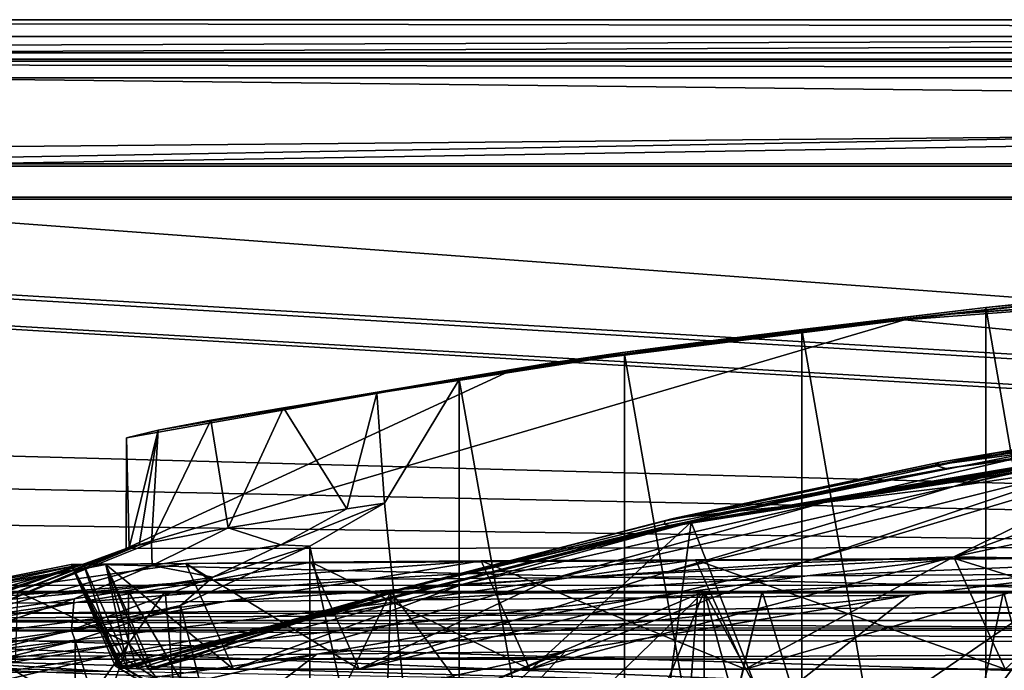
# Model space of a CAD drawing. Header units: metres. Extents: x -904 to 0, y -908 to 0.
# Tile 84 of 161: x -686 to -598, y -59 to 0. Entities that reach past the tile are written whole.
import ezdxf

# ---------------------------------------------------------------- set-up
doc = ezdxf.new("R2010")
doc.units = ezdxf.units.M

msp = doc.modelspace()

# ---------------------------------------------------------------- linework, layer by layer
at = {"layer": 'top'}
for points in [[(-885.9776, -3.567204, 2063.059814), (-239.308899, -51.564125, 2063.059814), (-25.973949, -3.563107, 2063.059814)], [(-885.9776, -3.567204, 2050.059814), (-25.973949, -3.563107, 2050.059814), (-885.977478, -3.567204, 176.059662)], [(-885.9776, -3.567204, 2063.059814), (-25.973949, -3.563107, 2063.059814), (-885.9776, -3.567204, 2050.059814)], [(-25.973949, -3.563107, 2063.059814), (-25.973949, -3.563107, 2050.059814), (-885.9776, -3.567204, 2050.059814)], [(-843.492188, -35.081711, 2063.059814), (-239.308899, -51.564125, 2063.059814), (-885.9776, -3.567204, 2063.059814)], [(-25.973949, -3.563107, 163.059692), (-239.308899, -51.564125, 163.059692), (-885.977478, -3.567204, 163.059692)], [(-885.977478, -3.567204, 163.059692), (-885.977478, -3.567204, 176.059662), (-25.973949, -3.563107, 163.059692)], [(-885.977478, -3.567204, 176.059662), (-25.973949, -3.563107, 176.059692), (-25.973949, -3.563107, 163.059692)], [(-885.977478, -3.567204, 176.059662), (-25.973949, -3.563107, 2050.059814), (-25.973949, -3.563107, 176.059692)], [(-239.308899, -51.564125, 163.059692), (-843.492188, -35.081711, 163.059692), (-885.977478, -3.567204, 163.059692)], [(-594.90155, -25.669283, 1772.435425), (-602.452026, -26.543255, 1689.719604), (-566.446838, -23.874039, 1690.042236)], [(-566.446838, -23.874039, 1690.042236), (-602.452026, -26.543255, 1689.719604), (-571.255554, -24.387638, 1607.797363)], [(-584.118042, -24.505095, 1854.746704), (-599.289185, -25.944717, 1924.886841), (-623.15564, -28.856991, 1854.420654)], [(-594.90155, -25.669283, 1772.435425), (-584.118042, -24.505095, 1854.746704), (-623.15564, -28.856991, 1854.420654)], [(-392.993713, -47.427006, 1607.19397), (-571.255554, -24.387638, 1607.797363), (-606.616577, -27.078775, 1607.726807)], [(-602.452026, -26.543255, 1689.719604), (-606.616577, -27.078775, 1607.726807), (-571.255554, -24.387638, 1607.797363)], [(-599.289185, -25.944717, 1924.886841), (-582.246765, -24.173403, 1927.144531), (-582.486755, -122.939278, 1984.111816)], [(-582.246765, -24.173403, 1927.144531), (-599.289185, -25.944717, 1924.886841), (-584.118042, -24.505095, 1854.746704)], [(-602.452026, -26.543255, 1689.719604), (-594.90155, -25.669283, 1772.435425), (-632.003662, -30.020136, 1772.02002)], [(-632.003662, -30.020136, 1772.02002), (-594.90155, -25.669283, 1772.435425), (-623.15564, -28.856991, 1854.420654)], [(-606.616577, -27.078775, 1607.726807), (-602.452026, -26.543255, 1689.719604), (-638.25647, -30.920935, 1689.399048)], [(-638.25647, -30.920935, 1689.399048), (-602.452026, -26.543255, 1689.719604), (-632.003662, -30.020136, 1772.02002)], [(-599.289185, -25.944717, 1924.886841), (-615.870667, -27.952496, 1924.059814), (-623.15564, -28.856991, 1854.420654)], [(-615.870667, -27.952496, 1924.059814), (-599.289185, -25.944717, 1924.886841), (-599.292603, -123.532387, 1981.228638)], [(-599.292603, -123.532387, 1981.228638), (-599.289185, -25.944717, 1924.886841), (-582.486755, -122.939278, 1984.111816)], [(-392.993713, -47.427006, 1607.19397), (-606.616577, -27.078775, 1607.726807), (-676.729492, -47.703167, 1607.186768)], [(-606.616577, -27.078775, 1607.726807), (-641.800537, -31.519606, 1607.610596), (-676.729492, -47.703167, 1607.186768)], [(-641.800537, -31.519606, 1607.610596), (-606.616577, -27.078775, 1607.726807), (-638.25647, -30.920935, 1689.399048)], [(-631.825684, -30.156021, 1924.642944), (-615.870667, -27.952496, 1924.059814), (-615.893738, -121.315697, 1977.961182)], [(-623.15564, -28.856991, 1854.420654), (-615.870667, -27.952496, 1924.059814), (-631.825684, -30.156021, 1924.642944)], [(-615.893738, -121.315697, 1977.961182), (-615.870667, -27.952496, 1924.059814), (-599.292603, -123.532387, 1981.228638)], [(-623.15564, -28.856991, 1854.420654), (-631.825684, -30.156021, 1924.642944), (-662.549744, -35.015457, 1848.313232)], [(-623.15564, -28.856991, 1854.420654), (-662.549744, -35.015457, 1848.313232), (-632.003662, -30.020136, 1772.02002)], [(-662.549744, -35.015457, 1848.313232), (-669.117676, -36.104633, 1768.142822), (-632.003662, -30.020136, 1772.02002)], [(-632.003662, -30.020136, 1772.02002), (-669.117676, -36.104633, 1768.142822), (-638.25647, -30.920935, 1689.399048)], [(-631.825684, -30.156021, 1924.642944), (-646.723083, -32.457893, 1926.647583), (-662.549744, -35.015457, 1848.313232)], [(-646.723083, -32.457893, 1926.647583), (-631.825684, -30.156021, 1924.642944), (-631.843079, -116.379242, 1974.423828)], [(-631.843079, -116.379242, 1974.423828), (-631.825684, -30.156021, 1924.642944), (-615.893738, -121.315697, 1977.961182)], [(-669.117676, -36.104633, 1768.142822), (-673.843506, -37.004681, 1687.840576), (-638.25647, -30.920935, 1689.399048)], [(-638.25647, -30.920935, 1689.399048), (-673.843506, -37.004681, 1687.840576), (-641.800537, -31.519606, 1607.610596)], [(-676.729492, -47.703167, 1607.186768), (-641.800537, -31.519606, 1607.610596), (-676.721069, -37.69849, 1607.44873)], [(-673.843506, -37.004681, 1687.840576), (-676.721069, -37.69849, 1607.44873), (-641.800537, -31.519606, 1607.610596)], [(-662.549744, -35.015457, 1848.313232), (-646.723083, -32.457893, 1926.647583), (-654.141968, -33.693649, 1928.30835)], [(-653.473389, -43.613338, 1933.930176), (-654.141968, -33.693649, 1928.30835), (-646.723083, -32.457893, 1926.647583)], [(-653.473389, -43.613338, 1933.930176), (-646.723083, -32.457893, 1926.647583), (-646.729492, -108.869835, 1970.764648)], [(-646.729492, -108.869835, 1970.764648), (-646.723083, -32.457893, 1926.647583), (-631.843079, -116.379242, 1974.423828)], [(-656.842041, -44.120399, 1904.410156), (-662.549744, -35.015457, 1848.313232), (-654.141968, -33.693649, 1928.30835)], [(-653.473389, -43.613338, 1933.930176), (-656.842041, -44.120399, 1904.410156), (-654.141968, -33.693649, 1928.30835)], [(-588.915649, -37.812519, 1197.966187), (-602.154053, -42.10067, 1108.552002), (-563.519104, -32.889435, 1019.252625)], [(-602.154053, -42.10067, 1108.552002), (-576.829651, -36.404755, 1019.212769), (-563.519104, -32.889435, 1019.252625)], [(-569.374695, -34.193356, 1242.653442), (-598.311462, -39.060818, 1287.77832), (-588.915649, -37.812519, 1197.966187)], [(-569.374695, -34.193356, 1242.653442), (-573.842163, -34.895367, 1287.650391), (-598.311462, -39.060818, 1287.77832)], [(-843.492188, -35.081711, 2063.059814), (-840.820007, -39.149845, 2063.059814), (-239.308899, -51.564125, 2063.059814)], [(-239.308899, -51.564125, 163.059692), (-840.820007, -39.149845, 163.059692), (-843.492188, -35.081711, 163.059692)], [(-667.534302, -45.83567, 1789.664673), (-669.117676, -36.104633, 1768.142822), (-662.549744, -35.015457, 1848.313232)], [(-656.842041, -44.120399, 1904.410156), (-667.534302, -45.83567, 1789.664673), (-662.549744, -35.015457, 1848.313232)], [(-577.063599, -35.467163, 1332.761353), (-579.134705, -35.946434, 1377.94873), (-603.403137, -39.899693, 1377.94873)], [(-577.063599, -35.467163, 1332.761353), (-603.403137, -39.899693, 1377.94873), (-598.311462, -39.060818, 1287.77832)], [(-573.842163, -34.895367, 1287.650391), (-577.063599, -35.467163, 1332.761353), (-598.311462, -39.060818, 1287.77832)], [(-667.534302, -45.83567, 1789.664673), (-674.442749, -47.138855, 1674.632813), (-669.117676, -36.104633, 1768.142822)], [(-674.442749, -47.138855, 1674.632813), (-673.843506, -37.004681, 1687.840576), (-669.117676, -36.104633, 1768.142822)], [(-603.403137, -39.899693, 1377.94873), (-579.134705, -35.946434, 1377.94873), (-603.91803, -40.183025, 1405.464722)], [(-579.134705, -35.946434, 1377.94873), (-579.486084, -36.295803, 1405.56897), (-603.91803, -40.183025, 1405.464722)], [(-603.91803, -40.183025, 1405.464722), (-579.486084, -36.295803, 1405.56897), (-577.158325, -36.605061, 1432.524048)], [(-673.843506, -37.004681, 1687.840576), (-676.475647, -47.629524, 1617.058105), (-676.721069, -37.69849, 1607.44873)], [(-675.577393, -47.397617, 1645.847412), (-676.475647, -47.629524, 1617.058105), (-673.843506, -37.004681, 1687.840576)], [(-674.442749, -47.138855, 1674.632813), (-675.577393, -47.397617, 1645.847412), (-673.843506, -37.004681, 1687.840576)], [(-627.745056, -45.631191, 1456.767578), (-627.792236, -45.604076, 1451.495728), (-577.734619, -37.167976, 1451.770264)], [(-627.792236, -45.604076, 1451.495728), (-602.88324, -40.464725, 1432.524048), (-577.734619, -37.167976, 1451.770264)], [(-627.745056, -45.631191, 1456.767578), (-577.734619, -37.167976, 1451.770264), (-577.522461, -37.248707, 1456.93335)], [(-627.740967, -45.634384, 1457.452271), (-627.745056, -45.631191, 1456.767578), (-577.522461, -37.248707, 1456.93335)], [(-627.740967, -45.634384, 1457.452271), (-577.522461, -37.248707, 1456.93335), (-577.498657, -37.258484, 1457.595947)], [(-627.739014, -45.635853, 1457.799316), (-627.740967, -45.634384, 1457.452271), (-577.498657, -37.258484, 1457.595947)], [(-627.739014, -45.635853, 1457.799316), (-577.498657, -37.258484, 1457.595947), (-577.486694, -37.263012, 1457.924927)], [(-576.542786, -37.392139, 1471.585205), (-573.211792, -37.15416, 1505.238892), (-627.376648, -45.646812, 1471.302124)], [(-627.376648, -45.646812, 1471.302124), (-573.211792, -37.15416, 1505.238892), (-625.838684, -45.323685, 1506.101196)], [(-625.838684, -45.323685, 1506.101196), (-573.211792, -37.15416, 1505.238892), (-606.250549, -95.326286, 1536.737061)], [(-606.250549, -95.326286, 1536.737061), (-573.211792, -37.15416, 1505.238892), (-580.693237, -104.750137, 1543.907715)], [(-602.88324, -40.464725, 1432.524048), (-603.91803, -40.183025, 1405.464722), (-577.158325, -36.605061, 1432.524048)], [(-577.734619, -37.167976, 1451.770264), (-602.88324, -40.464725, 1432.524048), (-577.158325, -36.605061, 1432.524048)], [(-602.154053, -42.10067, 1108.552002), (-589.836548, -40.252426, 1019.182434), (-576.829651, -36.404755, 1019.212769)], [(-676.475647, -47.629524, 1617.058105), (-676.729492, -47.703167, 1607.186768), (-676.721069, -37.69849, 1607.44873)], [(-627.735901, -45.638176, 1458.092407), (-627.739014, -45.635853, 1457.799316), (-577.486694, -37.263012, 1457.924927)], [(-627.735901, -45.638176, 1458.092407), (-577.486694, -37.263012, 1457.924927), (-577.475769, -37.270763, 1458.277466)], [(-627.70929, -45.641529, 1459.209106), (-627.735901, -45.638176, 1458.092407), (-577.475769, -37.270763, 1458.277466)], [(-627.70929, -45.641529, 1459.209106), (-577.475769, -37.270763, 1458.277466), (-577.401245, -37.286034, 1459.425293)], [(-627.660522, -45.649426, 1461.594116), (-627.70929, -45.641529, 1459.209106), (-577.401245, -37.286034, 1459.425293)], [(-627.660522, -45.649426, 1461.594116), (-577.401245, -37.286034, 1459.425293), (-577.263794, -37.31712, 1461.808472)], [(-627.655701, -45.650486, 1461.910889), (-627.660522, -45.649426, 1461.594116), (-577.263794, -37.31712, 1461.808472)], [(-627.655701, -45.650486, 1461.910889), (-577.263794, -37.31712, 1461.808472), (-577.248718, -37.321037, 1462.11792)], [(-627.649963, -45.65192, 1462.212769), (-627.655701, -45.650486, 1461.910889), (-577.248718, -37.321037, 1462.11792)], [(-627.649963, -45.65192, 1462.212769), (-577.248718, -37.321037, 1462.11792), (-577.233093, -37.32666, 1462.456665)], [(-627.633606, -45.652882, 1462.817993), (-627.649963, -45.65192, 1462.212769), (-577.233093, -37.32666, 1462.456665)], [(-627.633606, -45.652882, 1462.817993), (-577.233093, -37.32666, 1462.456665), (-577.190552, -37.333187, 1463.070557)], [(-627.599548, -45.653931, 1464.030273), (-627.633606, -45.652882, 1462.817993), (-577.190552, -37.333187, 1463.070557)], [(-627.599548, -45.653931, 1464.030273), (-577.190552, -37.333187, 1463.070557), (-577.1026, -37.344524, 1464.286011)], [(-627.528748, -45.654129, 1466.454224), (-627.599548, -45.653931, 1464.030273), (-577.1026, -37.344524, 1464.286011)], [(-577.1026, -37.344524, 1464.286011), (-576.922058, -37.364391, 1466.720093), (-627.528748, -45.654129, 1466.454224)], [(-576.922058, -37.364391, 1466.720093), (-627.376648, -45.646812, 1471.302124), (-627.528748, -45.654129, 1466.454224)], [(-576.922058, -37.364391, 1466.720093), (-576.542786, -37.392139, 1471.585205), (-627.376648, -45.646812, 1471.302124)], [(-622.486511, -44.400375, 1287.924927), (-613.851318, -43.531067, 1198.161255), (-588.915649, -37.812519, 1197.966187)], [(-588.915649, -37.812519, 1197.966187), (-598.311462, -39.060818, 1287.77832), (-622.486511, -44.400375, 1287.924927)], [(-613.851318, -43.531067, 1198.161255), (-602.154053, -42.10067, 1108.552002), (-588.915649, -37.812519, 1197.966187)], [(-840.820007, -39.149845, 2063.059814), (-839.977417, -43.566975, 2063.059814), (-239.308899, -51.564125, 2063.059814)], [(-839.977417, -43.566975, 163.059692), (-840.820007, -39.149845, 163.059692), (-239.308899, -51.564125, 163.059692)], [(-627.467163, -44.994267, 1377.949219), (-603.403137, -39.899693, 1377.94873), (-628.142456, -45.204441, 1405.370483)], [(-603.403137, -39.899693, 1377.94873), (-603.91803, -40.183025, 1405.464722), (-628.142456, -45.204441, 1405.370483)], [(-603.403137, -39.899693, 1377.94873), (-627.467163, -44.994267, 1377.949219), (-598.311462, -39.060818, 1287.77832)], [(-598.311462, -39.060818, 1287.77832), (-627.467163, -44.994267, 1377.949219), (-622.486511, -44.400375, 1287.924927)], [(-589.836548, -40.252426, 1019.182434), (-615.778381, -48.961288, 1019.137878), (-583.491577, -39.320831, 974.495117)], [(-615.778381, -48.961288, 1019.137878), (-602.15332, -48.443192, 929.881775), (-583.491577, -39.320831, 974.495117)], [(-583.491577, -39.320831, 974.495117), (-602.15332, -48.443192, 929.881775), (-576.662048, -39.297146, 929.856445)], [(-602.15332, -48.443192, 929.881775), (-562.404053, -40.010597, 840.551208), (-576.662048, -39.297146, 929.856445)], [(-628.287964, -45.508297, 1432.524048), (-602.88324, -40.464725, 1432.524048), (-627.792236, -45.604076, 1451.495728)], [(-628.287964, -45.508297, 1432.524048), (-628.142456, -45.204441, 1405.370483), (-602.88324, -40.464725, 1432.524048)], [(-628.142456, -45.204441, 1405.370483), (-603.91803, -40.183025, 1405.464722), (-602.88324, -40.464725, 1432.524048)], [(-627.876099, -49.764217, 1108.516846), (-589.836548, -40.252426, 1019.182434), (-602.154053, -42.10067, 1108.552002)], [(-615.778381, -48.961288, 1019.137878), (-589.836548, -40.252426, 1019.182434), (-627.876099, -49.764217, 1108.516846)], [(-586.820984, -48.689861, 840.643005), (-562.404053, -40.010597, 840.551208), (-602.15332, -48.443192, 929.881775)], [(-638.499268, -50.4622, 1198.393555), (-602.154053, -42.10067, 1108.552002), (-613.851318, -43.531067, 1198.161255)], [(-638.499268, -50.4622, 1198.393555), (-627.876099, -49.764217, 1108.516846), (-602.154053, -42.10067, 1108.552002)], [(-239.308899, -51.564125, 2063.059814), (-839.977417, -43.566975, 2063.059814), (-839.977356, -51.567074, 2063.059814)], [(-839.977356, -51.567074, 163.059692), (-839.977417, -43.566975, 163.059692), (-239.308899, -51.564125, 163.059692)], [(-667.534302, -45.83567, 1789.664673), (-656.842041, -44.120399, 1904.410156), (-662.805054, -47.369255, 1904.477051)], [(-662.805054, -47.369255, 1904.477051), (-656.842041, -44.120399, 1904.410156), (-653.473389, -43.613338, 1933.930176)], [(-653.473389, -43.613338, 1933.930176), (-660.197449, -47.493408, 1937.437622), (-662.805054, -47.369255, 1904.477051)], [(-660.197449, -47.493408, 1937.437622), (-653.473389, -43.613338, 1933.930176), (-646.729492, -108.869835, 1970.764648)], [(-646.387878, -50.912697, 1288.089966), (-613.851318, -43.531067, 1198.161255), (-622.486511, -44.400375, 1287.924927)], [(-646.387878, -50.912697, 1288.089966), (-638.499268, -50.4622, 1198.393555), (-613.851318, -43.531067, 1198.161255)], [(-651.268555, -51.218979, 1377.949463), (-627.467163, -44.994267, 1377.949219), (-652.107727, -51.345516, 1405.288208)], [(-627.467163, -44.994267, 1377.949219), (-628.142456, -45.204441, 1405.370483), (-652.107727, -51.345516, 1405.288208)], [(-652.107727, -51.345516, 1405.288208), (-628.142456, -45.204441, 1405.370483), (-628.287964, -45.508297, 1432.524048)], [(-651.268555, -51.218979, 1377.949463), (-646.387878, -50.912697, 1288.089966), (-622.486511, -44.400375, 1287.924927)], [(-627.467163, -44.994267, 1377.949219), (-651.268555, -51.218979, 1377.949463), (-622.486511, -44.400375, 1287.924927)], [(-677.364441, -58.438087, 1470.990845), (-625.838684, -45.323685, 1506.101196), (-677.72467, -58.27211, 1507.729004)], [(-677.72467, -58.27211, 1507.729004), (-625.838684, -45.323685, 1506.101196), (-654.81665, -71.977325, 1518.557007)], [(-627.376648, -45.646812, 1471.302124), (-625.838684, -45.323685, 1506.101196), (-677.364441, -58.438087, 1470.990845)], [(-627.528748, -45.654129, 1466.454224), (-627.376648, -45.646812, 1471.302124), (-677.364441, -58.438087, 1470.990845)], [(-677.364441, -58.438087, 1470.990845), (-677.291931, -58.450283, 1466.161865), (-627.528748, -45.654129, 1466.454224)], [(-677.291931, -58.450283, 1466.161865), (-627.599548, -45.653931, 1464.030273), (-627.528748, -45.654129, 1466.454224)], [(-677.291931, -58.450283, 1466.161865), (-677.253967, -58.455486, 1463.748901), (-627.599548, -45.653931, 1464.030273)], [(-677.253967, -58.455486, 1463.748901), (-627.633606, -45.652882, 1462.817993), (-627.599548, -45.653931, 1464.030273)], [(-677.253967, -58.455486, 1463.748901), (-677.234558, -58.45789, 1462.539307), (-627.633606, -45.652882, 1462.817993)], [(-677.234558, -58.45789, 1462.539307), (-627.649963, -45.65192, 1462.212769), (-627.633606, -45.652882, 1462.817993)], [(-677.234558, -58.45789, 1462.539307), (-677.224915, -58.459023, 1461.94519), (-627.649963, -45.65192, 1462.212769)], [(-677.224915, -58.459023, 1461.94519), (-627.655701, -45.650486, 1461.910889), (-627.649963, -45.65192, 1462.212769)], [(-677.224915, -58.459023, 1461.94519), (-677.220825, -58.459492, 1461.694824), (-627.655701, -45.650486, 1461.910889)], [(-677.220825, -58.459492, 1461.694824), (-627.660522, -45.649426, 1461.594116), (-627.655701, -45.650486, 1461.910889)], [(-677.220825, -58.459492, 1461.694824), (-677.215515, -58.460094, 1461.368896), (-627.660522, -45.649426, 1461.594116)], [(-677.215515, -58.460094, 1461.368896), (-627.70929, -45.641529, 1459.209106), (-627.660522, -45.649426, 1461.594116)], [(-677.215515, -58.460094, 1461.368896), (-677.17572, -58.46423, 1458.969604), (-627.70929, -45.641529, 1459.209106)], [(-677.17572, -58.46423, 1458.969604), (-627.735901, -45.638176, 1458.092407), (-627.70929, -45.641529, 1459.209106)], [(-677.17572, -58.46423, 1458.969604), (-677.15448, -58.466316, 1457.881104), (-627.735901, -45.638176, 1458.092407)], [(-677.15448, -58.466316, 1457.881104), (-627.739014, -45.635853, 1457.799316), (-627.735901, -45.638176, 1458.092407)], [(-677.15448, -58.466316, 1457.881104), (-677.149841, -58.466785, 1457.669922), (-627.739014, -45.635853, 1457.799316)], [(-677.149841, -58.466785, 1457.669922), (-627.740967, -45.634384, 1457.452271), (-627.739014, -45.635853, 1457.799316)], [(-677.149841, -58.466785, 1457.669922), (-677.141724, -58.467598, 1457.302734), (-627.740967, -45.634384, 1457.452271)], [(-677.141724, -58.467598, 1457.302734), (-627.745056, -45.631191, 1456.767578), (-627.740967, -45.634384, 1457.452271)], [(-677.141724, -58.467598, 1457.302734), (-677.126099, -58.469162, 1456.595947), (-627.745056, -45.631191, 1456.767578)], [(-677.126099, -58.469162, 1456.595947), (-627.792236, -45.604076, 1451.495728), (-627.745056, -45.631191, 1456.767578)], [(-677.126099, -58.469162, 1456.595947), (-677.007568, -58.480793, 1451.216064), (-627.792236, -45.604076, 1451.495728)], [(-677.007568, -58.480793, 1451.216064), (-652.54126, -51.484077, 1432.524048), (-627.792236, -45.604076, 1451.495728)], [(-674.442749, -47.138855, 1674.632813), (-667.534302, -45.83567, 1789.664673), (-674.40033, -49.215008, 1789.75647)], [(-674.40033, -49.215008, 1789.75647), (-667.534302, -45.83567, 1789.664673), (-662.805054, -47.369255, 1904.477051)], [(-625.838684, -45.323685, 1506.101196), (-630.979187, -84.363945, 1528.255493), (-654.81665, -71.977325, 1518.557007)], [(-627.792236, -45.604076, 1451.495728), (-652.54126, -51.484077, 1432.524048), (-628.287964, -45.508297, 1432.524048)], [(-652.54126, -51.484077, 1432.524048), (-652.107727, -51.345516, 1405.288208), (-628.287964, -45.508297, 1432.524048)], [(-630.979187, -84.363945, 1528.255493), (-625.838684, -45.323685, 1506.101196), (-606.250549, -95.326286, 1536.737061)], [(-676.475647, -47.629524, 1617.058105), (-693.294556, -53.610924, 1617.156982), (-680.572144, -49.113285, 1607.149902)], [(-693.294556, -53.610924, 1617.156982), (-676.475647, -47.629524, 1617.058105), (-691.852417, -53.654686, 1645.976074)], [(-676.475647, -47.629524, 1617.058105), (-675.577393, -47.397617, 1645.847412), (-691.852417, -53.654686, 1645.976074)], [(-691.852417, -53.654686, 1645.976074), (-675.577393, -47.397617, 1645.847412), (-690.214478, -53.526592, 1674.782104)], [(-675.577393, -47.397617, 1645.847412), (-674.442749, -47.138855, 1674.632813), (-690.214478, -53.526592, 1674.782104)], [(-690.214478, -53.526592, 1674.782104), (-674.442749, -47.138855, 1674.632813), (-674.40033, -49.215008, 1789.75647)], [(-676.729492, -47.703167, 1607.186768), (-680.572144, -49.113285, 1607.149902), (-392.993713, -47.427006, 1607.19397)], [(-680.572144, -49.113285, 1607.149902), (-387.700989, -56.295364, 1606.961792), (-392.993713, -47.427006, 1607.19397)], [(-676.729492, -47.703167, 1607.186768), (-676.475647, -47.629524, 1617.058105), (-680.572144, -49.113285, 1607.149902)], [(-662.805054, -47.369255, 1904.477051), (-668.942444, -50.279713, 1904.539063), (-674.40033, -49.215008, 1789.75647)], [(-671.847412, -52.832878, 1944.112305), (-660.197449, -47.493408, 1937.437622), (-660.17804, -98.976768, 1967.157227)], [(-660.197449, -47.493408, 1937.437622), (-671.847412, -52.832878, 1944.112305), (-668.942444, -50.279713, 1904.539063)], [(-660.197449, -47.493408, 1937.437622), (-668.942444, -50.279713, 1904.539063), (-662.805054, -47.369255, 1904.477051)], [(-660.197449, -47.493408, 1937.437622), (-646.729492, -108.869835, 1970.764648), (-660.17804, -98.976768, 1967.157227)], [(-636.851013, -50.325626, 880.828308), (-625.427551, -48.701168, 894.44989), (-654.761719, -50.456821, 991.771729)], [(-625.427551, -48.701168, 894.44989), (-644.762329, -48.809162, 1012.211182), (-654.761719, -50.456821, 991.771729)], [(-625.427551, -48.701168, 894.44989), (-620.951721, -58.566299, 894.391235), (-644.762329, -48.809162, 1012.211182)], [(-615.778381, -48.961288, 1019.137878), (-640.358887, -58.565556, 1012.129456), (-602.15332, -48.443192, 929.881775)], [(-640.358887, -58.565556, 1012.129456), (-620.951721, -58.566299, 894.391235), (-602.15332, -48.443192, 929.881775)], [(-615.389832, -50.169632, 770.515869), (-602.094666, -48.591957, 777.414795), (-636.851013, -50.325626, 880.828308)], [(-602.094666, -48.591957, 777.414795), (-625.427551, -48.701168, 894.44989), (-636.851013, -50.325626, 880.828308)], [(-602.094666, -48.591957, 777.414795), (-597.542542, -58.565773, 777.382446), (-625.427551, -48.701168, 894.44989)], [(-597.542542, -58.565773, 777.382446), (-620.951721, -58.566299, 894.391235), (-625.427551, -48.701168, 894.44989)], [(-602.15332, -48.443192, 929.881775), (-620.951721, -58.566299, 894.391235), (-586.820984, -48.689861, 840.643005)], [(-620.951721, -58.566299, 894.391235), (-597.542542, -58.565773, 777.382446), (-586.820984, -48.689861, 840.643005)], [(-590.518311, -49.992722, 661.435425), (-574.857056, -48.483208, 661.504272), (-615.389832, -50.169632, 770.515869)], [(-574.857056, -48.483208, 661.504272), (-602.094666, -48.591957, 777.414795), (-615.389832, -50.169632, 770.515869)], [(-574.857056, -48.483208, 661.504272), (-570.15863, -58.565701, 661.240173), (-602.094666, -48.591957, 777.414795)], [(-570.15863, -58.565701, 661.240173), (-597.542542, -58.565773, 777.382446), (-602.094666, -48.591957, 777.414795)], [(-700.076782, -52.79612, 1439.706055), (-681.69519, -49.138737, 1487.796631), (-680.572144, -49.113285, 1607.149902)], [(-680.572144, -49.113285, 1607.149902), (-698.974731, -53.059723, 1551.982422), (-700.076782, -52.79612, 1439.706055)], [(-697.433167, -52.708385, 1327.449585), (-678.573547, -49.138653, 1368.492554), (-700.076782, -52.79612, 1439.706055)], [(-678.573547, -49.138653, 1368.492554), (-681.69519, -49.138737, 1487.796631), (-700.076782, -52.79612, 1439.706055)], [(-698.974731, -53.059723, 1551.982422), (-680.572144, -49.113285, 1607.149902), (-694.590576, -53.220219, 1588.328369)], [(-669.095581, -50.583603, 1103.234131), (-671.350098, -49.028675, 1249.370605), (-697.433167, -52.708385, 1327.449585)], [(-671.350098, -49.028675, 1249.370605), (-678.573547, -49.138653, 1368.492554), (-697.433167, -52.708385, 1327.449585)], [(-694.590576, -53.220219, 1588.328369), (-680.572144, -49.113285, 1607.149902), (-693.955383, -53.478996, 1602.743408)], [(-680.572144, -49.113285, 1607.149902), (-693.294556, -53.610924, 1617.156982), (-693.955383, -53.478996, 1602.743408)], [(-674.40033, -49.215008, 1789.75647), (-681.437012, -52.230534, 1789.839722), (-690.214478, -53.526592, 1674.782104)], [(-681.69519, -49.138737, 1487.796631), (-677.580322, -58.030148, 1557.350708), (-680.572144, -49.113285, 1607.149902)], [(-681.69519, -49.138737, 1487.796631), (-678.573547, -49.138653, 1368.492554), (-676.597778, -58.520203, 1432.524048)], [(-677.007568, -58.480793, 1451.216064), (-681.69519, -49.138737, 1487.796631), (-676.597778, -58.520203, 1432.524048)], [(-677.007568, -58.480793, 1451.216064), (-677.126099, -58.469162, 1456.595947), (-681.69519, -49.138737, 1487.796631)], [(-677.126099, -58.469162, 1456.595947), (-677.141724, -58.467598, 1457.302734), (-681.69519, -49.138737, 1487.796631)], [(-681.69519, -49.138737, 1487.796631), (-677.141724, -58.467598, 1457.302734), (-677.149841, -58.466785, 1457.669922)], [(-677.149841, -58.466785, 1457.669922), (-677.15448, -58.466316, 1457.881104), (-681.69519, -49.138737, 1487.796631)], [(-677.15448, -58.466316, 1457.881104), (-677.17572, -58.46423, 1458.969604), (-681.69519, -49.138737, 1487.796631)], [(-681.69519, -49.138737, 1487.796631), (-677.17572, -58.46423, 1458.969604), (-677.215515, -58.460094, 1461.368896)], [(-677.215515, -58.460094, 1461.368896), (-677.220825, -58.459492, 1461.694824), (-681.69519, -49.138737, 1487.796631)], [(-677.220825, -58.459492, 1461.694824), (-677.224915, -58.459023, 1461.94519), (-681.69519, -49.138737, 1487.796631)], [(-681.69519, -49.138737, 1487.796631), (-677.224915, -58.459023, 1461.94519), (-677.234558, -58.45789, 1462.539307)], [(-677.234558, -58.45789, 1462.539307), (-677.253967, -58.455486, 1463.748901), (-681.69519, -49.138737, 1487.796631)], [(-677.253967, -58.455486, 1463.748901), (-677.291931, -58.450283, 1466.161865), (-681.69519, -49.138737, 1487.796631)], [(-681.69519, -49.138737, 1487.796631), (-677.291931, -58.450283, 1466.161865), (-677.364441, -58.438087, 1470.990845)], [(-677.364441, -58.438087, 1470.990845), (-677.72467, -58.27211, 1507.729004), (-681.69519, -49.138737, 1487.796631)], [(-677.72467, -58.27211, 1507.729004), (-677.580322, -58.030148, 1557.350708), (-681.69519, -49.138737, 1487.796631)], [(-668.942444, -50.279713, 1904.539063), (-681.437012, -52.230534, 1789.839722), (-674.40033, -49.215008, 1789.75647)], [(-680.572144, -49.113285, 1607.149902), (-676.740051, -57.707558, 1606.950562), (-387.700989, -56.295364, 1606.961792)], [(-677.580322, -58.030148, 1557.350708), (-676.740051, -57.707558, 1606.950562), (-680.572144, -49.113285, 1607.149902)], [(-671.350098, -49.028675, 1249.370605), (-667.079529, -58.56694, 1249.247925), (-678.573547, -49.138653, 1368.492554)], [(-676.597778, -58.520203, 1432.524048), (-678.573547, -49.138653, 1368.492554), (-675.789124, -58.555019, 1405.214722)], [(-678.573547, -49.138653, 1368.492554), (-674.770081, -58.566273, 1377.948853), (-675.789124, -58.555019, 1405.214722)], [(-667.079529, -58.56694, 1249.247925), (-674.363586, -58.5676, 1368.349976), (-678.573547, -49.138653, 1368.492554)], [(-678.573547, -49.138653, 1368.492554), (-674.363586, -58.5676, 1368.349976), (-674.770081, -58.566273, 1377.948853)], [(-660.0755, -48.919163, 1130.563721), (-655.740479, -58.566502, 1130.460571), (-671.350098, -49.028675, 1249.370605)], [(-669.095581, -50.583603, 1103.234131), (-660.0755, -48.919163, 1130.563721), (-671.350098, -49.028675, 1249.370605)], [(-655.740479, -58.566502, 1130.460571), (-667.079529, -58.56694, 1249.247925), (-671.350098, -49.028675, 1249.370605)], [(-654.761719, -50.456821, 991.771729), (-644.762329, -48.809162, 1012.211182), (-669.095581, -50.583603, 1103.234131)], [(-644.762329, -48.809162, 1012.211182), (-660.0755, -48.919163, 1130.563721), (-669.095581, -50.583603, 1103.234131)], [(-644.762329, -48.809162, 1012.211182), (-640.358887, -58.565556, 1012.129456), (-660.0755, -48.919163, 1130.563721)], [(-640.358887, -58.565556, 1012.129456), (-655.740479, -58.566502, 1130.460571), (-660.0755, -48.919163, 1130.563721)], [(-627.876099, -49.764217, 1108.516846), (-655.740479, -58.566502, 1130.460571), (-615.778381, -48.961288, 1019.137878)], [(-655.740479, -58.566502, 1130.460571), (-640.358887, -58.565556, 1012.129456), (-615.778381, -48.961288, 1019.137878)], [(-620.951721, -58.566299, 894.391235), (-640.358887, -58.565556, 1012.129456), (-644.762329, -48.809162, 1012.211182)], [(-606.136536, -51.913334, 661.366394), (-699.573181, -124.930893, 659.502441), (-590.518311, -49.992722, 661.435425)], [(-699.573181, -124.930893, 659.502441), (-663.146606, -147.079544, 658.922424), (-590.518311, -49.992722, 661.435425)], [(-671.847412, -52.832878, 1944.112305), (-681.651672, -55.045105, 1904.648071), (-668.942444, -50.279713, 1904.539063)], [(-668.942444, -50.279713, 1904.539063), (-681.651672, -55.045105, 1904.648071), (-681.437012, -52.230534, 1789.839722)], [(-669.095581, -50.583603, 1103.234131), (-681.277405, -52.566521, 1103.477173), (-654.761719, -50.456821, 991.771729)], [(-681.277405, -52.566521, 1103.477173), (-667.811035, -52.455902, 991.996216), (-654.761719, -50.456821, 991.771729)], [(-654.761719, -50.456821, 991.771729), (-667.811035, -52.455902, 991.996216), (-636.851013, -50.325626, 880.828308)], [(-667.811035, -52.455902, 991.996216), (-650.766357, -52.31934, 881.005737), (-636.851013, -50.325626, 880.828308)], [(-667.079529, -58.56694, 1249.247925), (-638.499268, -50.4622, 1198.393555), (-646.387878, -50.912697, 1288.089966)], [(-667.079529, -58.56694, 1249.247925), (-655.740479, -58.566502, 1130.460571), (-638.499268, -50.4622, 1198.393555)], [(-590.518311, -49.992722, 661.435425), (-663.146606, -147.079544, 658.922424), (-629.467651, -172.820374, 658.248413)], [(-655.740479, -58.566502, 1130.460571), (-627.876099, -49.764217, 1108.516846), (-638.499268, -50.4622, 1198.393555)], [(-636.851013, -50.325626, 880.828308), (-650.766357, -52.31934, 881.005737), (-615.389832, -50.169632, 770.515869)], [(-650.766357, -52.31934, 881.005737), (-630.168396, -52.137558, 770.618347), (-615.389832, -50.169632, 770.515869)], [(-606.136536, -51.913334, 661.366394), (-590.518311, -49.992722, 661.435425), (-630.168396, -52.137558, 770.618347)], [(-630.168396, -52.137558, 770.618347), (-590.518311, -49.992722, 661.435425), (-615.389832, -50.169632, 770.515869)], [(-629.467651, -172.820374, 658.248413), (-584.097839, -207.702347, 657.334961), (-590.518311, -49.992722, 661.435425)], [(-697.433167, -52.708385, 1327.449585), (-691.157104, -52.642071, 1215.333984), (-669.095581, -50.583603, 1103.234131)], [(-691.157104, -52.642071, 1215.333984), (-681.277405, -52.566521, 1103.477173), (-669.095581, -50.583603, 1103.234131)], [(-674.770081, -58.566273, 1377.948853), (-651.268555, -51.218979, 1377.949463), (-675.789124, -58.555019, 1405.214722)], [(-651.268555, -51.218979, 1377.949463), (-652.107727, -51.345516, 1405.288208), (-675.789124, -58.555019, 1405.214722)], [(-675.789124, -58.555019, 1405.214722), (-652.107727, -51.345516, 1405.288208), (-652.54126, -51.484077, 1432.524048)], [(-674.770081, -58.566273, 1377.948853), (-674.363586, -58.5676, 1368.349976), (-651.268555, -51.218979, 1377.949463)], [(-674.363586, -58.5676, 1368.349976), (-646.387878, -50.912697, 1288.089966), (-651.268555, -51.218979, 1377.949463)], [(-674.363586, -58.5676, 1368.349976), (-667.079529, -58.56694, 1249.247925), (-646.387878, -50.912697, 1288.089966)], [(-239.308899, -51.564125, 163.059692), (-446.597717, -51.562679, 178.448685), (-839.977356, -51.567074, 163.059692)], [(-446.597717, -51.562679, 178.448685), (-467.232391, -51.565266, 179.128387), (-839.977356, -51.567074, 163.059692)], [(-839.977356, -51.567074, 2063.059814), (-467.355255, -51.565228, 2039.645508), (-239.308899, -51.564125, 2063.059814)], [(-519.952271, -51.565491, 2038.379517), (-467.355255, -51.565228, 2039.645508), (-839.977356, -51.567074, 2063.059814)], [(-839.977356, -51.567074, 163.059692), (-467.232391, -51.565266, 179.128387), (-488.072296, -51.565376, 181.206223)], [(-488.072296, -51.565376, 181.206223), (-509.120331, -51.565487, 184.762558), (-839.977356, -51.567074, 163.059692)], [(-509.120331, -51.565487, 184.762558), (-530.752747, -51.565582, 190.011917), (-839.977356, -51.567074, 163.059692)], [(-572.431702, -51.56575, 2034.584595), (-519.952271, -51.565491, 2038.379517), (-839.977356, -51.567074, 2063.059814)], [(-839.977356, -51.567074, 163.059692), (-530.752747, -51.565582, 190.011917), (-552.826843, -51.565697, 197.137772)], [(-552.826843, -51.565697, 197.137772), (-575.18042, -51.565811, 206.322891), (-839.977356, -51.567074, 163.059692)], [(-839.977356, -51.567074, 2063.059814), (-750.220703, -51.566608, 2041.852539), (-572.431702, -51.56575, 2034.584595)], [(-575.18042, -51.565811, 206.322891), (-716.040283, -51.566532, 218.190094), (-839.977356, -51.567074, 163.059692)], [(-750.220703, -51.566608, 2041.852539), (-624.672058, -51.56601, 2028.267822), (-572.431702, -51.56575, 2034.584595)], [(-750.220703, -51.566608, 2041.852539), (-717.745789, -51.566448, 2032.447632), (-624.672058, -51.56601, 2028.267822)], [(-717.745789, -51.566448, 2032.447632), (-676.5354, -51.566265, 2019.448486), (-624.672058, -51.56601, 2028.267822)], [(-717.745789, -51.566448, 2032.447632), (-686.5354, -51.566296, 2019.448486), (-676.5354, -51.566265, 2019.448486)], [(-575.18042, -51.565811, 206.322891), (-694.304688, -51.566387, 221.456497), (-716.040283, -51.566532, 218.190094)], [(-606.136536, -51.913334, 661.366394), (-637.192749, -56.981213, 661.227844), (-699.573181, -124.930893, 659.502441)], [(-681.437012, -52.230534, 1789.839722), (-695.938782, -57.136173, 1789.979858), (-690.214478, -53.526592, 1674.782104)], [(-681.651672, -55.045105, 1904.648071), (-695.938782, -57.136173, 1789.979858), (-681.437012, -52.230534, 1789.839722)], [(-673.222168, -51.566269, 225.094833), (-694.304688, -51.566387, 221.456497), (-575.18042, -51.565811, 206.322891)], [(-673.222168, -51.566269, 225.094833), (-691.508057, -77.616821, 226.568298), (-694.304688, -51.566387, 221.456497)], [(-693.73999, -57.422005, 992.433289), (-650.766357, -52.31934, 881.005737), (-667.811035, -52.455902, 991.996216)], [(-693.73999, -57.422005, 992.433289), (-678.420044, -57.364502, 881.352661), (-650.766357, -52.31934, 881.005737)], [(-670.081665, -87.140091, 232.05661), (-691.508057, -77.616821, 226.568298), (-673.222168, -51.566269, 225.094833)], [(-686.5354, -51.566296, 2019.448486), (-686.749878, -57.9034, 2018.434814), (-676.5354, -56.227249, 2018.626587)], [(-676.5354, -51.566265, 2019.448486), (-686.5354, -51.566296, 2019.448486), (-676.5354, -56.227249, 2018.626587)], [(-678.420044, -57.364502, 881.352661), (-630.168396, -52.137558, 770.618347), (-650.766357, -52.31934, 881.005737)], [(-678.420044, -57.364502, 881.352661), (-659.543945, -57.217239, 770.81958), (-630.168396, -52.137558, 770.618347)], [(-677.007568, -58.480793, 1451.216064), (-676.597778, -58.520203, 1432.524048), (-652.54126, -51.484077, 1432.524048)], [(-676.597778, -58.520203, 1432.524048), (-675.789124, -58.555019, 1405.214722), (-652.54126, -51.484077, 1432.524048)], [(-676.5354, -51.566265, 2019.448486), (-666.153809, -69.048439, 2018.337402), (-624.672058, -51.56601, 2028.267822)], [(-676.5354, -51.566265, 2019.448486), (-676.5354, -56.227249, 2018.626587), (-666.153809, -69.048439, 2018.337402)], [(-597.693359, -51.565914, 217.78299), (-673.222168, -51.566269, 225.094833), (-575.18042, -51.565811, 206.322891)], [(-652.891602, -51.566227, 229.025223), (-673.222168, -51.566269, 225.094833), (-597.693359, -51.565914, 217.78299)], [(-652.891602, -51.566227, 229.025223), (-670.081665, -87.140091, 232.05661), (-673.222168, -51.566269, 225.094833)], [(-652.891602, -51.566227, 229.025223), (-653.372864, -65.284836, 231.395981), (-670.081665, -87.140091, 232.05661)], [(-666.153809, -69.048439, 2018.337402), (-653.805725, -79.988022, 2018.618408), (-624.672058, -51.56601, 2028.267822)], [(-637.192749, -56.981213, 661.227844), (-606.136536, -51.913334, 661.366394), (-659.543945, -57.217239, 770.81958)], [(-659.543945, -57.217239, 770.81958), (-606.136536, -51.913334, 661.366394), (-630.168396, -52.137558, 770.618347)], [(-624.672058, -51.56601, 2028.267822), (-653.805725, -79.988022, 2018.618408), (-639.842285, -88.741081, 2019.398438)], [(-627.826843, -85.693954, 240.781998), (-653.372864, -65.284836, 231.395981), (-652.891602, -51.566227, 229.025223)], [(-619.445923, -51.565506, 231.234299), (-652.891602, -51.566227, 229.025223), (-597.693359, -51.565914, 217.78299)], [(-619.445923, -51.565506, 231.234299), (-625.241882, -51.566051, 235.196579), (-652.891602, -51.566227, 229.025223)], [(-625.241882, -51.566051, 235.196579), (-627.826843, -85.693954, 240.781998), (-652.891602, -51.566227, 229.025223)], [(-639.842285, -88.741081, 2019.398438), (-624.666809, -95.070076, 2020.597656), (-624.672058, -51.56601, 2028.267822)], [(-619.445923, -51.565506, 231.234299), (-627.696411, -85.774162, 240.76474), (-627.826843, -85.693954, 240.781998)], [(-627.826843, -85.693954, 240.781998), (-625.241882, -51.566051, 235.196579), (-619.445923, -51.565506, 231.234299)], [(-606.513977, -93.594833, 227.542374), (-627.696411, -85.774162, 240.76474), (-619.445923, -51.565506, 231.234299)], [(-572.431702, -51.56575, 2034.584595), (-624.672058, -51.56601, 2028.267822), (-598.748596, -99.805199, 2023.215332)], [(-624.672058, -51.56601, 2028.267822), (-611.855408, -98.296593, 2021.814209), (-598.748596, -99.805199, 2023.215332)], [(-624.666809, -95.070076, 2020.597656), (-611.855408, -98.296593, 2021.814209), (-624.672058, -51.56601, 2028.267822)], [(-597.693359, -51.565914, 217.78299), (-606.513977, -93.594833, 227.542374), (-619.445923, -51.565506, 231.234299)], [(-584.61438, -100.53476, 216.1931), (-606.513977, -93.594833, 227.542374), (-597.693359, -51.565914, 217.78299)], [(-572.431702, -51.56575, 2034.584595), (-598.748596, -99.805199, 2023.215332), (-572.460754, -98.283653, 2026.344116)], [(-575.18042, -51.565811, 206.322891), (-584.61438, -100.53476, 216.1931), (-597.693359, -51.565914, 217.78299)], [(-713.637146, -57.312092, 1215.782227), (-681.277405, -52.566521, 1103.477173), (-691.157104, -52.642071, 1215.333984)], [(-713.637146, -57.312092, 1215.782227), (-705.482178, -57.404751, 1103.947998), (-681.277405, -52.566521, 1103.477173)], [(-705.482178, -57.404751, 1103.947998), (-693.73999, -57.422005, 992.433289), (-667.811035, -52.455902, 991.996216)], [(-705.482178, -57.404751, 1103.947998), (-667.811035, -52.455902, 991.996216), (-681.277405, -52.566521, 1103.477173)], [(-681.651672, -55.045105, 1904.648071), (-671.847412, -52.832878, 1944.112305), (-681.651672, -55.045109, 1904.648071)], [(-671.847412, -52.832878, 1944.112305), (-681.336731, -56.008152, 1951.036011), (-681.651672, -55.045109, 1904.648071)], [(-681.336731, -56.008152, 1951.036011), (-671.847412, -52.832878, 1944.112305), (-671.826111, -86.944016, 1963.797729)], [(-671.847412, -52.832878, 1944.112305), (-660.17804, -98.976768, 1967.157227), (-671.826111, -86.944016, 1963.797729)], [(-695.938843, -57.136177, 1789.979858), (-681.651672, -55.045109, 1904.648071), (-694.814087, -58.359833, 1904.736328)], [(-681.651672, -55.045109, 1904.648071), (-695.938843, -57.136177, 1789.979858), (-695.938782, -57.136173, 1789.979858)], [(-681.651672, -55.045105, 1904.648071), (-681.651672, -55.045109, 1904.648071), (-695.938782, -57.136173, 1789.979858)], [(-681.651672, -55.045109, 1904.648071), (-681.336731, -56.008152, 1951.036011), (-694.814087, -58.359833, 1904.736328)], [(-681.336731, -56.008152, 1951.036011), (-688.421509, -57.72229, 1958.627319), (-694.814087, -58.359833, 1904.736328)], [(-688.421509, -57.72229, 1958.627319), (-681.336731, -56.008152, 1951.036011), (-681.336914, -73.076019, 1960.890259)], [(-688.421509, -57.72229, 1958.627319), (-676.5354, -56.227249, 2018.626587), (-686.749878, -57.9034, 2018.434814)], [(-676.5354, -56.227249, 2018.626587), (-688.421509, -57.72229, 1958.627319), (-679.103699, -63.336586, 1989.019043)], [(-681.336731, -56.008152, 1951.036011), (-671.826111, -86.944016, 1963.797729), (-681.336914, -73.076019, 1960.890259)], [(-666.153809, -69.048439, 2018.337402), (-676.5354, -56.227249, 2018.626587), (-679.103699, -63.336586, 1989.019043)], [(-676.740051, -57.707558, 1606.950562), (-653.710815, -72.309532, 1606.576172), (-387.700989, -56.295364, 1606.961792)], [(-387.700989, -56.295364, 1606.961792), (-653.710815, -72.309532, 1606.576172), (-379.609039, -62.712627, 1606.793701)], [(-719.390991, -63.668213, 992.853638), (-678.420044, -57.36451, 881.352661), (-693.73999, -57.422012, 992.433289)], [(-705.781616, -63.809055, 881.688293), (-678.420044, -57.36451, 881.352661), (-719.390991, -63.668213, 992.853638)], [(-688.617249, -63.810783, 771.015198), (-659.544006, -57.217247, 770.81958), (-705.781616, -63.809055, 881.688293)], [(-659.544006, -57.217247, 770.81958), (-678.420044, -57.36451, 881.352661), (-705.781616, -63.809055, 881.688293)], [(-637.192749, -56.981213, 661.227844), (-698.250366, -81.97522, 660.627258), (-699.573181, -124.930893, 659.502441)], [(-637.192749, -56.981213, 661.227844), (-667.944397, -63.67429, 661.088806), (-698.250366, -81.97522, 660.627258)], [(-693.73999, -57.422012, 992.433289), (-678.420044, -57.364502, 881.352661), (-693.73999, -57.422005, 992.433289)], [(-693.73999, -57.422012, 992.433289), (-678.420044, -57.36451, 881.352661), (-678.420044, -57.364502, 881.352661)], [(-688.617249, -63.810783, 771.015198), (-667.944397, -63.67429, 661.088806), (-659.544006, -57.217247, 770.81958)], [(-678.420044, -57.36451, 881.352661), (-659.543945, -57.217239, 770.81958), (-678.420044, -57.364502, 881.352661)], [(-678.420044, -57.36451, 881.352661), (-659.544006, -57.217247, 770.81958), (-659.543945, -57.217239, 770.81958)], [(-667.944397, -63.67429, 661.088806), (-637.192749, -56.981213, 661.227844), (-659.544006, -57.217247, 770.81958)], [(-659.544006, -57.217247, 770.81958), (-637.192749, -56.981213, 661.227844), (-659.543945, -57.217239, 770.81958)], [(-679.103699, -63.336586, 1989.019043), (-688.421509, -57.72229, 1958.627319), (-681.336914, -73.076019, 1960.890259)], [(-654.772949, -72.232903, 1562.806396), (-677.580322, -58.030148, 1557.350708), (-677.72467, -58.27211, 1507.729004)], [(-654.81665, -71.977325, 1518.557007), (-654.772949, -72.232903, 1562.806396), (-677.72467, -58.27211, 1507.729004)], [(-676.740051, -57.707558, 1606.950562), (-677.580322, -58.030148, 1557.350708), (-653.710815, -72.309532, 1606.576172)], [(-677.580322, -58.030148, 1557.350708), (-654.772949, -72.232903, 1562.806396), (-653.710815, -72.309532, 1606.576172)]]:
    msp.add_3dface(points, dxfattribs=at)
at = {"layer": 'top0123458'}
for points in [[(0, 0), (-900.269531, -3.735142), (-904.0047, 0)], [(0, 0), (-904.0047, 0), (-1.527202, -1.527202, 175)], [(-904.0047, 0), (-902.477478, -1.527202, 175), (-1.527202, -1.527202, 175)], [(-3.735142, -3.735142), (-900.269531, -3.735142), (0, 0)], [(-902.477478, -1.527202, 175), (-882.848145, -16.196362, 175), (-1.527202, -1.527202, 175)], [(-882.848145, -16.196362, 175), (-21.156561, -16.196362, 175), (-1.527202, -1.527202, 175)], [(-898.768494, -5.236164, 172), (-900.269531, -3.735142), (-5.236164, -5.236164, 172)], [(-900.269531, -3.735142), (-3.735142, -3.735142), (-5.236164, -5.236164, 172)], [(-5.236164, -5.236164, 172), (-882.848145, -13.196362, 172), (-898.768494, -5.236164, 172)], [(-21.156561, -13.196362, 172), (-882.848145, -13.196362, 172), (-5.236164, -5.236164, 172)], [(-21.156561, -13.196362, 160.059708), (-245.037064, -51.013153, 160.059708), (-882.848145, -13.196362, 160.059708)], [(-245.037064, -51.013153, 160.059708), (-838.07196, -51.007679, 160.059708), (-882.848145, -13.196362, 160.059708)], [(-21.156561, -13.196362, 160.059708), (-882.848145, -13.196362, 160.059708), (-21.156561, -13.196362, 172)], [(-882.848145, -13.196362, 160.059708), (-882.848145, -13.196362, 172), (-21.156561, -13.196362, 172)], [(-882.848145, -16.196362, 163.059708), (-21.156561, -16.196362, 163.059708), (-882.848145, -16.196362, 175)], [(-21.156561, -16.196362, 163.059708), (-21.156561, -16.196362, 175), (-882.848145, -16.196362, 175)], [(-840.648193, -53.564903, 163.059708), (-243.739731, -53.519718, 163.059708), (-882.848145, -16.196362, 163.059708)], [(-882.848145, -16.196362, 163.059708), (-243.739731, -53.519718, 163.059708), (-21.156561, -16.196362, 163.059708)], [(-838.07196, -51.007679, 160.059708), (-245.037064, -51.013153, 160.059708), (-756.383728, -53.87439, 151.006119)], [(-245.037064, -51.013153, 160.059708), (-537.043701, -60.481693, 141.854599), (-756.383728, -53.87439, 151.006119)], [(-840.648193, -53.564903, 163.059708), (-321.351837, -56.113968, 154.215454), (-243.739731, -53.519718, 163.059708)], [(-758.300171, -56.021832, 154.161804), (-321.351837, -56.113968, 154.215454), (-840.648193, -53.564903, 163.059708)], [(-748.891479, -56.740417, 141.95253), (-756.383728, -53.87439, 151.006119), (-678.308105, -58.784901, 141.899002)], [(-678.308105, -58.784901, 141.899002), (-756.383728, -53.87439, 151.006119), (-607.685181, -60.032143, 141.866348)], [(-756.383728, -53.87439, 151.006119), (-537.043701, -60.481693, 141.854599), (-607.685181, -60.032143, 141.866348)], [(-321.351837, -56.113968, 154.215454), (-758.300171, -56.021832, 154.161804), (-537.564453, -62.078083, 145.286179)], [(-537.564453, -62.078083, 145.286179), (-758.300171, -56.021832, 154.161804), (-608.612549, -61.709518, 145.235458)], [(-758.300171, -56.021832, 154.161804), (-679.648438, -60.680229, 145.092072), (-608.612549, -61.709518, 145.235458)], [(-750.660156, -58.97485, 144.827957), (-679.648438, -60.680229, 145.092072), (-758.300171, -56.021832, 154.161804)], [(-741.399231, -59.606445, 132.898956), (-748.891479, -56.740417, 141.95253), (-678.308105, -58.784901, 141.899002)]]:
    msp.add_3dface(points, dxfattribs=at)
at = {"layer": 'top0123459'}
for points in [[(-904.002319, -0.003942, 2051), (-0.00234, -0.003942, 2051), (-888.002319, -16.003942, 2051)], [(-0.00234, -0.003942, 2111.02002), (-904.002319, -0.003942, 2111.02002), (-901.002319, -3.003942, 2111.02002)], [(-0.00234, -0.003942, 2051), (-904.002319, -0.003942, 2051), (-0.00234, -0.003942, 2111.02002)], [(-904.002319, -0.003942, 2051), (-904.002319, -0.003942, 2111.02002), (-0.00234, -0.003942, 2111.02002)], [(-3.00234, -3.003942, 2111.02002), (-0.00234, -0.003942, 2111.02002), (-901.002319, -3.003942, 2111.02002)], [(-0.00234, -0.003942, 2051), (-16.00234, -16.003942, 2051), (-888.002319, -16.003942, 2051)], [(-891.002319, -13.003942, 2053.855957), (-13.00234, -13.003942, 2053.855957), (-901.002319, -3.003942, 2053.855957)], [(-901.002319, -3.003942, 2053.855957), (-13.00234, -13.003942, 2053.855957), (-3.00234, -3.003942, 2053.855957)], [(-901.002319, -3.003942, 2053.855957), (-3.00234, -3.003942, 2053.855957), (-901.002319, -3.003942, 2111.02002)], [(-3.00234, -3.003942, 2053.855957), (-3.00234, -3.003942, 2111.02002), (-901.002319, -3.003942, 2111.02002)], [(-852.304321, -51.701962, 2065.280029), (-244.002335, -51.701962, 2065.280029), (-891.002319, -13.003942, 2065.280029)], [(-891.002319, -13.003942, 2065.280029), (-244.002335, -51.701962, 2065.280029), (-13.00234, -13.003942, 2065.280029)], [(-891.002319, -13.003942, 2065.280029), (-13.00234, -13.003942, 2065.280029), (-891.002319, -13.003942, 2053.855957)], [(-13.00234, -13.003942, 2065.280029), (-13.00234, -13.003942, 2053.855957), (-891.002319, -13.003942, 2053.855957)], [(-16.00234, -16.003942, 2063.023926), (-888.002319, -16.003942, 2063.023926), (-16.00234, -16.003942, 2051)], [(-888.002319, -16.003942, 2063.023926), (-888.002319, -16.003942, 2051), (-16.00234, -16.003942, 2051)], [(-888.002319, -16.003942, 2063.023926), (-244.002335, -54.172817, 2063.023926), (-849.833435, -54.172817, 2063.023926)], [(-888.002319, -16.003942, 2063.023926), (-16.00234, -16.003942, 2063.023926), (-244.002335, -54.172817, 2063.023926)], [(-849.24353, -54.762726, 2076.154541), (-244.002335, -51.701962, 2065.280029), (-852.304321, -51.701962, 2065.280029)], [(-244.002335, -55.045334, 2077.158691), (-244.002335, -51.701962, 2065.280029), (-849.24353, -54.762726, 2076.154541)], [(-846.345764, -57.660503, 2075.415527), (-849.833435, -54.172817, 2063.023926), (-244.002335, -57.660503, 2075.415527)], [(-849.833435, -54.172817, 2063.023926), (-244.002335, -54.172817, 2063.023926), (-244.002335, -57.660503, 2075.415527)], [(-848.960938, -55.045334, 2077.158691), (-244.002335, -55.045334, 2077.158691), (-849.24353, -54.762726, 2076.154541)], [(-244.002335, -55.045334, 2077.158691), (-848.960938, -55.045334, 2077.158691), (-842.498108, -80.921875, 2094.407959)], [(-842.498108, -80.921875, 2094.407959), (-832.134033, -108.233612, 2112.61377), (-244.002335, -55.045334, 2077.158691)], [(-832.134033, -108.233612, 2112.61377), (-818.45575, -133.288162, 2129.315186), (-244.002335, -55.045334, 2077.158691)], [(-244.002335, -55.045334, 2077.158691), (-818.45575, -133.288162, 2129.315186), (-244.002335, -194.321701, 2170)], [(-244.002335, -57.660503, 2075.415527), (-839.737122, -84.475517, 2093.290283), (-846.345764, -57.660503, 2075.415527)], [(-829.623474, -111.118385, 2111.050293), (-839.737122, -84.475517, 2093.290283), (-244.002335, -57.660503, 2075.415527)], [(-816.265381, -135.59079, 2127.363525), (-829.623474, -111.118385, 2111.050293), (-244.002335, -57.660503, 2075.415527)], [(-816.265381, -135.59079, 2127.363525), (-244.002335, -57.660503, 2075.415527), (-244.002335, -195.267593, 2167.144043)]]:
    msp.add_3dface(points, dxfattribs=at)

doc.saveas('drawing.dxf')
